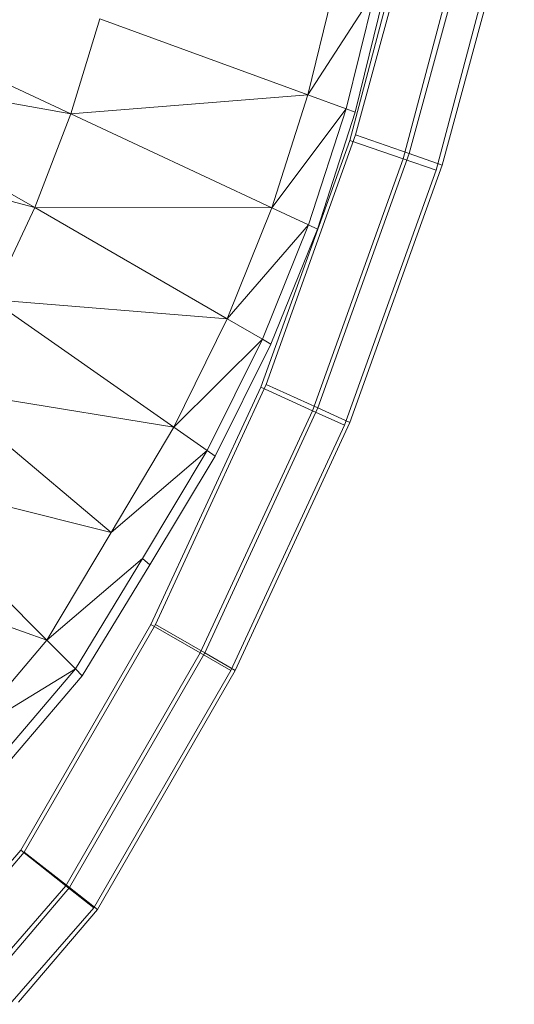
# Model space of a CAD drawing. Header units: metres. Extents: x 391.1 to 427.5, y 12.8 to 28.4.
# Tile 36 of 206: x 402.15 to 402.2103, y 27.4431 to 27.5628. Entities that reach past the tile are written whole.
import ezdxf

# ---------------------------------------------------------------- set-up
doc = ezdxf.new("R2010")
doc.units = ezdxf.units.M
doc.layers.add('A-DETL-____-MBND', color=7, linetype='Continuous', lineweight=18)

# ---------------------------------------------------------------- blocks, each defined once
blk = doc.blocks.new('Family - Inodor PA-152684-03_TEL_P0A')
at = {"layer": 'A-DETL-____-MBND', "color": 253, "true_color": 0xaaaaaa}
for p, q in [((0.36301, 0.15553), (0.37152, 0.18674)), ((0.36301, 0.15553), (0.37152, 0.18674)), ((0.3623, 0.15485), (0.37046, 0.18578)), ((0.37046, 0.18578), (0.3623, 0.15485)), ((0.3623, 0.15485), (0.37046, 0.18578)), ((0.3623, 0.15485), (0.37046, 0.18578)), ((0.36951, 0.15326), (0.3782, 0.18512)), ((0.36951, 0.15326), (0.3782, 0.18512)), ((0.37714, 0.18417), (0.3688, 0.15261)), ((0.37714, 0.18417), (0.3688, 0.15261)), ((0.38126, 0.18317), (0.37282, 0.15122)), ((0.38126, 0.18317), (0.37282, 0.15122)), ((0.37352, 0.15186), (0.38232, 0.18411)), ((0.37352, 0.15186), (0.38232, 0.18411)), ((0.36059, 0.17429), (0.35719, 0.16039)), ((0.29641, 0.17296), (0.32833, 0.15807)), ((0.36537, 0.17301), (0.35719, 0.16039)), ((0.36537, 0.17301), (0.36184, 0.1587)), ((0.36651, 0.1727), (0.36296, 0.1583)), ((0.33187, 0.16961), (0.32833, 0.15807)), ((0.33187, 0.16961), (0.35719, 0.16039)), ((0.29339, 0.16433), (0.32395, 0.14668)), ((0.32833, 0.15807), (0.29339, 0.16433)), ((0.35719, 0.16039), (0.32833, 0.15807)), ((0.35719, 0.16039), (0.35279, 0.14667)), ((0.35719, 0.16039), (0.36184, 0.1587)), ((0.32833, 0.15807), (0.32395, 0.14668)), ((0.32833, 0.15807), (0.35279, 0.14667)), ((0.36184, 0.1587), (0.35279, 0.14667)), ((0.36184, 0.1587), (0.35727, 0.14458)), ((0.36296, 0.1583), (0.35835, 0.14407)), ((0.36184, 0.1587), (0.36296, 0.1583)), ((0.32395, 0.14668), (0.28973, 0.15578)), ((0.35148, 0.12484), (0.3623, 0.15485)), ((0.3623, 0.15485), (0.35148, 0.12484)), ((0.35148, 0.12484), (0.3623, 0.15485)), ((0.35148, 0.12484), (0.3623, 0.15485)), ((0.35213, 0.12517), (0.36301, 0.15553)), ((0.35213, 0.12517), (0.36301, 0.15553)), ((0.3688, 0.15261), (0.3623, 0.15485)), ((0.3623, 0.15485), (0.3688, 0.15261)), ((0.36951, 0.15326), (0.36301, 0.15553)), ((0.36301, 0.15553), (0.36951, 0.15326)), ((0.35842, 0.12232), (0.36951, 0.15326)), ((0.35842, 0.12232), (0.36951, 0.15326)), ((0.37352, 0.15186), (0.36951, 0.15326)), ((0.36951, 0.15326), (0.37352, 0.15186)), ((0.3688, 0.15261), (0.35776, 0.12198)), ((0.3688, 0.15261), (0.35776, 0.12198)), ((0.37282, 0.15122), (0.3688, 0.15261)), ((0.3688, 0.15261), (0.37282, 0.15122)), ((0.37282, 0.15122), (0.36164, 0.12022)), ((0.37282, 0.15122), (0.36164, 0.12022)), ((0.3623, 0.12055), (0.37352, 0.15186)), ((0.3623, 0.12055), (0.37352, 0.15186)), ((0.32395, 0.14668), (0.31869, 0.13551)), ((0.32395, 0.14668), (0.34737, 0.13316)), ((0.35279, 0.14667), (0.32395, 0.14668)), ((0.35279, 0.14667), (0.34737, 0.13316)), ((0.35279, 0.14667), (0.35727, 0.14458)), ((0.34737, 0.13316), (0.35727, 0.14458)), ((0.35727, 0.14458), (0.35165, 0.13069)), ((0.35835, 0.14407), (0.35268, 0.1301)), ((0.35727, 0.14458), (0.35835, 0.14407)), ((0.31869, 0.13551), (0.34087, 0.11998)), ((0.34737, 0.13316), (0.31869, 0.13551)), ((0.34737, 0.13316), (0.34087, 0.11998)), ((0.34737, 0.13316), (0.35165, 0.13069)), ((0.34087, 0.11998), (0.35165, 0.13069)), ((0.35165, 0.13069), (0.34492, 0.11714)), ((0.35165, 0.13069), (0.35268, 0.1301)), ((0.35268, 0.1301), (0.34589, 0.11646)), ((0.31251, 0.12462), (0.33327, 0.1072)), ((0.34087, 0.11998), (0.31251, 0.12462)), ((0.33809, 0.09601), (0.35148, 0.12484)), ((0.35148, 0.12484), (0.33809, 0.09601)), ((0.33809, 0.09601), (0.35148, 0.12484)), ((0.33809, 0.09601), (0.35148, 0.12484)), ((0.33863, 0.09599), (0.35213, 0.12517)), ((0.33863, 0.09599), (0.35213, 0.12517)), ((0.35776, 0.12198), (0.35148, 0.12484)), ((0.35148, 0.12484), (0.35776, 0.12198)), ((0.35842, 0.12232), (0.35213, 0.12517)), ((0.35213, 0.12517), (0.35842, 0.12232)), ((0.34464, 0.09254), (0.35842, 0.12232)), ((0.34464, 0.09254), (0.35842, 0.12232)), ((0.3623, 0.12055), (0.35842, 0.12232)), ((0.35842, 0.12232), (0.3623, 0.12055)), ((0.35776, 0.12198), (0.3441, 0.09255)), ((0.35776, 0.12198), (0.3441, 0.09255)), ((0.36164, 0.12022), (0.35776, 0.12198)), ((0.35776, 0.12198), (0.36164, 0.12022)), ((0.34087, 0.11998), (0.33327, 0.1072)), ((0.34087, 0.11998), (0.34492, 0.11714)), ((0.36164, 0.12022), (0.34781, 0.09042)), ((0.36164, 0.12022), (0.34781, 0.09042)), ((0.34836, 0.09041), (0.3623, 0.12055)), ((0.34836, 0.09041), (0.3623, 0.12055)), ((0.33327, 0.1072), (0.34492, 0.11714)), ((0.34492, 0.11714), (0.33706, 0.10402)), ((0.34589, 0.11646), (0.33797, 0.10326)), ((0.34492, 0.11714), (0.34589, 0.11646)), ((0.3054, 0.11411), (0.32541, 0.0941)), ((0.33327, 0.1072), (0.3054, 0.11411)), ((0.33327, 0.1072), (0.32541, 0.0941)), ((0.32541, 0.0941), (0.29732, 0.1041)), ((0.32541, 0.0941), (0.33706, 0.10402)), ((0.33706, 0.10402), (0.32891, 0.0906)), ((0.33797, 0.10326), (0.32974, 0.08977)), ((0.33706, 0.10402), (0.33797, 0.10326)), ((0.32226, 0.06857), (0.33809, 0.09601)), ((0.33809, 0.09601), (0.32226, 0.06857)), ((0.32226, 0.06857), (0.33809, 0.09601)), ((0.32226, 0.06857), (0.33809, 0.09601)), ((0.32267, 0.06832), (0.33863, 0.09599)), ((0.32267, 0.06832), (0.33863, 0.09599)), ((0.3441, 0.09255), (0.33809, 0.09601)), ((0.33809, 0.09601), (0.3441, 0.09255)), ((0.34464, 0.09254), (0.33863, 0.09599)), ((0.33863, 0.09599), (0.34464, 0.09254)), ((0.32541, 0.0941), (0.31551, 0.08242)), ((0.32541, 0.0941), (0.32891, 0.0906)), ((0.3441, 0.09255), (0.32775, 0.06423)), ((0.3441, 0.09255), (0.32775, 0.06423)), ((0.32819, 0.06401), (0.34464, 0.09254)), ((0.32819, 0.06401), (0.34464, 0.09254)), ((0.34781, 0.09042), (0.3441, 0.09255)), ((0.3441, 0.09255), (0.34781, 0.09042)), ((0.34836, 0.09041), (0.34464, 0.09254)), ((0.34464, 0.09254), (0.34836, 0.09041)), ((0.31551, 0.08242), (0.32891, 0.0906)), ((0.32891, 0.0906), (0.31869, 0.07863)), ((0.32891, 0.0906), (0.32974, 0.08977)), ((0.34781, 0.09042), (0.33115, 0.06155)), ((0.34781, 0.09042), (0.33115, 0.06155)), ((0.3316, 0.06135), (0.34836, 0.09041)), ((0.3316, 0.06135), (0.34836, 0.09041)), ((0.32974, 0.08977), (0.31945, 0.07772)), ((0.31311, 0.05809), (0.32226, 0.06857)), ((0.32226, 0.06857), (0.31311, 0.05809)), ((0.31311, 0.05809), (0.32226, 0.06857)), ((0.31311, 0.05809), (0.32226, 0.06857)), ((0.31409, 0.05827), (0.32267, 0.06832)), ((0.31409, 0.05827), (0.32267, 0.06832)), ((0.32775, 0.06423), (0.32226, 0.06857)), ((0.32226, 0.06857), (0.32775, 0.06423)), ((0.32819, 0.06401), (0.32267, 0.06832)), ((0.32267, 0.06832), (0.32819, 0.06401)), ((0.32775, 0.06423), (0.31794, 0.05299)), ((0.32775, 0.06423), (0.31794, 0.05299)), ((0.31895, 0.0532), (0.32819, 0.06401)), ((0.31895, 0.0532), (0.32819, 0.06401)), ((0.33115, 0.06155), (0.32775, 0.06423)), ((0.32775, 0.06423), (0.33115, 0.06155)), ((0.3316, 0.06135), (0.32819, 0.06401)), ((0.32819, 0.06401), (0.3316, 0.06135)), ((0.33115, 0.06155), (0.32092, 0.04983)), ((0.33115, 0.06155), (0.32092, 0.04983)), ((0.32196, 0.05007), (0.3316, 0.06135)), ((0.32196, 0.05007), (0.3316, 0.06135))]:
    blk.add_line(p, q, dxfattribs=at)
blk = doc.blocks.new('LONDR55-XX_ZZ-ARQ-CAA-M3D-Londres55_ifc-1-03_TEL_P0A')
at = {"layer": 'A-DETL-____-MBND', "color": 253, "lineweight": 18, "true_color": 0xaaaaaa}
blk.add_blockref('Family - Inodor PA-152684-03_TEL_P0A', (401.82793, 27.39331), dxfattribs=at)

msp = doc.modelspace()

# ---------------------------------------------------------------- block references
at = {"lineweight": 5}
msp.add_blockref('LONDR55-XX_ZZ-ARQ-CAA-M3D-Londres55_ifc-1-03_TEL_P0A', (0, 0), dxfattribs=at)

doc.saveas('drawing.dxf')
